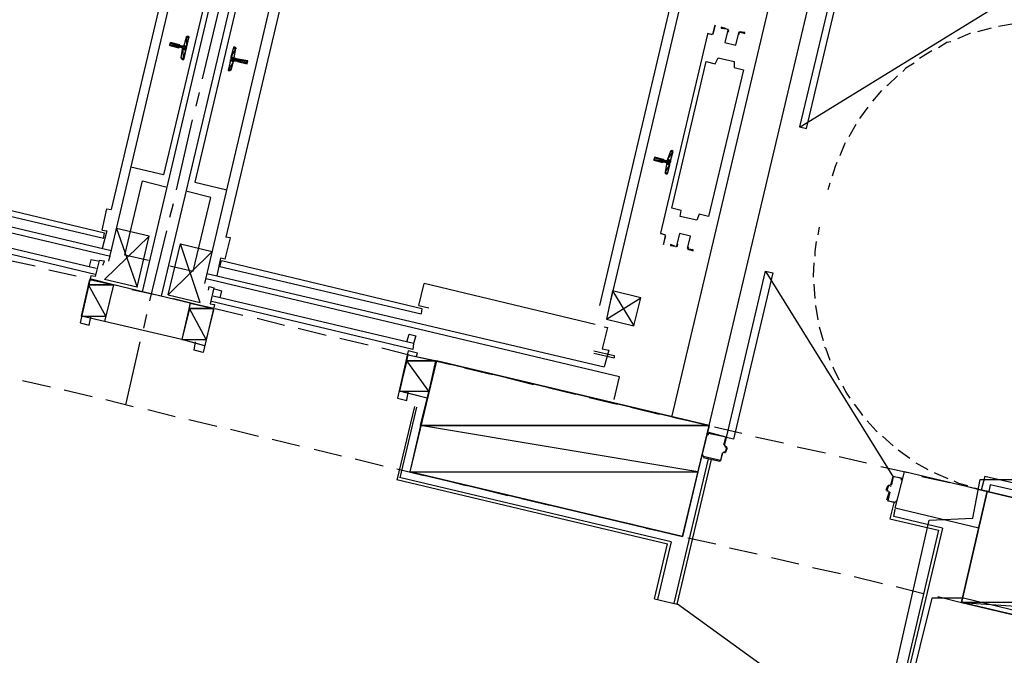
# Model space of a CAD drawing. Header units: feet. Extents: x -79 to 198, y -22 to 181.
# Tile 80 of 256: x 65 to 82, y 47 to 58. Entities that reach past the tile are written whole.
import ezdxf

# ---------------------------------------------------------------- set-up
doc = ezdxf.new("R2010")
doc.units = ezdxf.units.FT
for name, color, linetype in [('A-AREA-COMUN', 252, 'CONTINUOUS'), ('A-AREA-UNIDAD', 30, 'CONTINUOUS'), ('A-LINEA', 7, 'CONTINUOUS'), ('A-LINEA-FINA', 9, 'CONTINUOUS'), ('A-MURO-CONCRETO', 8, 'CONTINUOUS')]:
    doc.layers.add(name, color=color, linetype=linetype)

msp = doc.modelspace()

# ---------------------------------------------------------------- linework, layer by layer
at = {"layer": 'A-AREA-COMUN'}
msp.add_lwpolyline([(64.64, 41.6889), (64.88, 41.6356), (65.04, 41.12), (67.648, 42.6844), (68.832, 42.6489), (74.272, 41.3156), (74.528, 42.4), (74.848, 42.4356), (75.44, 44.96), (75.552, 44.6044), (78.8, 43.84), (79.6, 43.9289), (80.832, 49.3689), (81.6, 49.4044), (81.728, 50.08), (82.88, 50.08)], dxfattribs=at)
at = {"layer": 'A-AREA-UNIDAD'}
msp.add_lwpolyline([(119.008, 38.0089), (105.632, 41.1556), (105.36, 41.3689), (105.52, 41.9556), (104.56, 41.9556), (97.952, 43.5556), (97.952, 44.0356), (97.792, 43.2356), (97.568, 43.0756), (90.272, 44.8), (90, 45.0133), (90.16, 45.8844), (81.44, 48), (80.88, 48), (79.84, 43.8044), (78.8, 43.8044), (75.552, 44.5689), (75.44, 44.9244), (74.528, 41.2089), (73.312, 41.2444), (67.872, 42.56), (67.808, 42.24), (65.792, 41.0844), (64.832, 41.0844)], dxfattribs=at)
at = {"layer": 'A-LINEA'}
for p, q in [((67.0267, 53.3778), (68.9467, 61.4978)), ((67.36, 53.2978), (69.28, 61.4178)), ((66.44, 53.9111), (68.1333, 61.0978)), ((68.7333, 61.0578), (67.4, 55.4311)), ((69.28, 60.9378), (67.9467, 55.2978)), ((68.12, 53.5244), (69.8133, 60.6978)), ((67.8133, 60.4578), (66.48, 54.8178)), ((69.8267, 59.9778), (68.4933, 54.3378)), ((76.32, 51.1778), (78.24, 59.2978)), ((76.9733, 51.0311), (78.8933, 59.1378)), ((75.0533, 53.1378), (76.3067, 58.4444)), ((78.5709, 56.2715), (82.1859, 58.4922)), ((68.08, 57.1111), (68.3733, 58.3378)), ((76.4667, 58.4044), (75.2133, 53.0978)), ((82.2933, 58.0711), (82.0533, 58.0311)), ((76.9467, 57.8978), (76.9467, 57.8978)), ((81.92, 58.0044), (81.68, 57.9378)), ((67.76, 57.6978), (67.8, 57.8444)), ((67.8246, 57.8572), (67.8009, 57.8437)), ((67.6667, 57.6578), (67.6667, 57.6578)), ((67.68, 57.6978), (67.7333, 57.6844)), ((67.72, 57.6578), (67.68, 57.6711)), ((67.68, 57.6578), (67.68, 57.6578)), ((67.6933, 57.6978), (67.6933, 57.6978)), ((67.7067, 57.4844), (67.7333, 57.6311)), ((68.64, 57.4844), (68.6667, 57.6444)), ((68.6797, 57.6345), (68.6646, 57.6572)), ((67.7203, 57.4677), (67.7354, 57.445)), ((68.5867, 57.2711), (68.6267, 57.4178)), ((68.6533, 57.4311), (68.6933, 57.4311)), ((68.6933, 57.4178), (68.6933, 57.4178)), ((68.7067, 57.4178), (68.7067, 57.4178)), ((68.5621, 57.2583), (68.5858, 57.2718)), ((67.9733, 56.6311), (68.0267, 56.8711)), ((80, 56.9111), (79.84, 56.7244)), ((79.76, 56.6178), (79.6133, 56.4178)), ((67.6267, 55.1644), (67.9067, 56.3911)), ((79.5467, 56.3111), (79.4267, 56.0978)), ((76.2933, 55.8444), (76.24, 55.6978)), ((76.3179, 55.8439), (76.2942, 55.8304)), ((59.2, 55.7111), (66.4667, 54.0044)), ((66.48, 54.0978), (59.5067, 55.7511)), ((76.1733, 55.6978), (76.1733, 55.6978)), ((76.2267, 55.6711), (76.1733, 55.6844)), ((76.1733, 55.6578), (76.2133, 55.6444)), ((76.1733, 55.6444), (76.1733, 55.6444)), ((76.1867, 55.6978), (76.1867, 55.6978)), ((67.4, 55.4311), (66.8267, 55.5644)), ((76.2267, 55.6178), (76.2, 55.4711)), ((67.9467, 55.2978), (68.5067, 55.1644)), ((76.2136, 55.4677), (76.2287, 55.445)), ((66.3467, 54.3111), (62.8133, 55.1378)), ((66.36, 54.4044), (62.84, 55.2444)), ((79.0933, 55.2844), (79.0533, 55.1644)), ((66.32, 54.4578), (66.4, 54.8311)), ((66.4, 54.8311), (66.48, 54.8178)), ((67.5067, 54.6844), (67.5733, 54.9244)), ((62.6933, 54.6178), (66.2133, 53.7911)), ((62.6667, 54.5244), (66.2, 53.6844)), ((66.32, 54.4578), (66.4, 54.4444)), ((66.4, 54.4444), (66.32, 54.1378)), ((67.1467, 54.3511), (66.5733, 54.4844)), ((67.16, 53.2178), (67.4533, 54.4444)), ((78.9067, 54.5111), (78.88, 54.3778)), ((66.3467, 54.3111), (66.36, 54.4044)), ((66.9333, 53.4578), (67.1467, 54.3511)), ((68.48, 53.9511), (68.5733, 54.3244)), ((68.5733, 54.3244), (68.4933, 54.3378)), ((76.2, 54.3778), (76.12, 54.3911)), ((67.48, 53.3244), (67.6933, 54.2178)), ((67.6933, 54.2178), (68.2533, 54.0844)), ((64.6533, 53.9378), (65.1467, 53.8311)), ((68.4, 53.9644), (68.3333, 53.6578)), ((68.3867, 53.8178), (68.4133, 53.9244)), ((68.48, 53.9511), (68.4, 53.9644)), ((68.4133, 53.9244), (71.9333, 53.0844)), ((65.3867, 53.7644), (65.8667, 53.6578)), ((68.3867, 53.8178), (71.92, 52.9911)), ((65.96, 52.9511), (66.1067, 53.5911)), ((66.52, 53.4978), (66.1067, 53.6044)), ((66.12, 53.5911), (66.6, 53.4844)), ((75.4, 51.8844), (68.1467, 53.6044)), ((68.16, 53.6978), (75.1333, 52.0578)), ((80.2126, 50.1189), (77.9758, 53.724)), ((66.52, 53.4978), (66.36, 52.8578)), ((67.8667, 53.1778), (66.52, 53.4978)), ((66.84, 53.4178), (67.3333, 53.3111)), ((71.88, 53.1378), (71.9733, 53.5244)), ((74.9733, 52.8044), (71.9733, 53.5244)), ((78.8133, 53.5111), (78.8267, 53.2578)), ((67.5733, 53.2578), (68.0667, 53.1378)), ((71.7867, 52.4711), (68.2667, 53.2978)), ((75.1733, 52.8978), (75.7733, 53.2711)), ((67.8667, 53.1778), (67.72, 52.5378)), ((68.28, 53.0844), (67.8667, 53.1778)), ((71.7733, 52.3644), (68.24, 53.2044)), ((68.3067, 53.0844), (68.7867, 52.9644)), ((71.88, 53.1378), (72.0533, 53.0978)), ((71.9333, 53.0844), (71.92, 52.9911)), ((78.84, 53.1378), (78.88, 52.8844)), ((66.36, 52.8578), (65.96, 52.9511)), ((67.0533, 52.7378), (67.1067, 52.9778)), ((69.04, 52.9111), (69.52, 52.7911)), ((67.72, 52.5378), (66.36, 52.8578)), ((69.76, 52.7378), (70.2533, 52.6178)), ((75.1867, 52.7511), (75.0933, 52.3778)), ((75.1333, 52.7644), (75.1867, 52.7511)), ((78.9067, 52.7644), (78.9733, 52.5244)), ((68.12, 52.4311), (67.72, 52.5378)), ((70.4933, 52.5644), (70.9867, 52.4444)), ((71.6667, 52.4978), (71.7067, 52.6311)), ((66.7333, 51.3911), (66.9867, 52.4978)), ((71.2267, 52.3911), (71.7067, 52.2711)), ((71.5467, 51.6311), (71.6933, 52.2711)), ((71.9467, 52.2178), (72.44, 52.0978)), ((74.9467, 52.3378), (75.3067, 52.2578)), ((74.9467, 52.2978), (75.3067, 52.2178)), ((75.3067, 52.2578), (75.3067, 52.2178)), ((72.68, 52.0444), (73.1733, 51.9244)), ((73.4133, 51.8711), (73.8933, 51.7511)), ((75.3067, 51.4844), (75.4, 51.8844)), ((64.92, 51.8178), (65.4133, 51.7111)), ((74.1467, 51.6978), (74.6267, 51.5778)), ((65.6533, 51.6578), (66.1467, 51.5378)), ((74.8667, 51.5244), (75.36, 51.4044)), ((66.3867, 51.4844), (66.8667, 51.3644)), ((71.8, 51.3644), (71.4933, 50.0711)), ((71.84, 51.3511), (71.5467, 50.1111)), ((75.6, 51.3511), (76.0933, 51.2311)), ((67.12, 51.3111), (67.6, 51.1911)), ((76.3333, 51.1778), (76.8133, 51.0711)), ((67.84, 51.1378), (68.3333, 51.0178)), ((77.0667, 51.0044), (77.5467, 50.8978)), ((68.5733, 50.9644), (69.0667, 50.8444)), ((76.96, 50.8978), (76.96, 50.8978)), ((77.24, 50.6844), (77.28, 50.8178)), ((77.7867, 50.8311), (78.28, 50.7244)), ((80.0133, 50.8444), (80.2, 50.6711)), ((69.3067, 50.7911), (69.7867, 50.6711)), ((77.2405, 50.6824), (77.2554, 50.6583)), ((77.2533, 50.6844), (77.2533, 50.6844)), ((77.2667, 50.5644), (77.2933, 50.6444)), ((78.52, 50.6578), (79.0133, 50.5511)), ((70.04, 50.6178), (70.52, 50.4978)), ((76.8667, 50.4844), (76.8667, 50.4844)), ((76.8667, 50.4711), (77.16, 50.4044)), ((77.1733, 50.4044), (77.2133, 50.5511)), ((77.2379, 50.5639), (77.2139, 50.549)), ((77.2267, 50.5644), (77.2533, 50.5511)), ((77.2267, 50.5511), (77.2267, 50.5511)), ((77.2533, 50.5644), (77.2533, 50.5644)), ((79.2533, 50.4844), (79.7333, 50.3778)), ((80.2933, 50.6044), (80.4933, 50.4578)), ((70.76, 50.4444), (71.2533, 50.3244)), ((76.36, 47.9111), (76.96, 50.4444)), ((76.4133, 47.8978), (77.0133, 50.4311)), ((77.1733, 50.4178), (77.1733, 50.4178)), ((79.9867, 50.3111), (80.4667, 50.2044)), ((80.6, 50.3778), (80.8133, 50.2578)), ((71.4933, 50.2711), (71.9733, 50.1511)), ((80.2133, 50.1378), (80.3467, 50.1111)), ((80.24, 49.5778), (80.4, 50.2178)), ((81.8533, 49.8711), (80.4, 50.2178)), ((80.7067, 50.1378), (81.2, 50.0311)), ((81.8133, 50.1378), (81.7467, 49.8978)), ((84.2267, 49.5778), (81.8133, 50.1378)), ((71.4933, 50.0844), (76.24, 48.9511)), ((76.3067, 48.9911), (71.56, 50.1111)), ((72.2267, 50.0978), (72.7067, 49.9778)), ((80.08, 49.8978), (80.1067, 49.9778)), ((80.12, 49.9911), (80.1467, 49.9778)), ((80.12, 49.9778), (80.12, 49.9778)), ((80.1467, 49.9911), (80.1467, 49.9911)), ((80.1487, 49.965), (80.1728, 49.9798)), ((80.3467, 50.0978), (80.3467, 50.0978)), ((81.44, 49.9778), (81.8533, 49.8711)), ((81.9067, 49.9911), (81.88, 49.8711)), ((84.1067, 49.4711), (81.9067, 49.9911)), ((72.9467, 49.9244), (73.44, 49.8044)), ((80.0933, 49.7244), (80.1333, 49.8578)), ((80.12, 49.8578), (80.12, 49.8578)), ((80.1461, 49.8465), (80.1313, 49.8706)), ((81.6267, 49.9378), (81.76, 49.8978)), ((81.88, 49.8711), (81.7467, 49.8978)), ((73.68, 49.7511), (74.1733, 49.6311)), ((80.2133, 49.6711), (80.1467, 49.3911)), ((80.2533, 49.6844), (80.2533, 49.6844)), ((74.4133, 49.5778), (74.8933, 49.4711)), ((81.7067, 49.2311), (80.24, 49.5778)), ((75.1467, 49.4044), (75.6267, 49.2978)), ((80.1467, 49.3911), (81, 49.1911)), ((75.8667, 49.2311), (76.36, 49.1244)), ((81, 49.1911), (79.72, 43.7778)), ((81.0667, 49.2311), (79.76, 43.7244)), ((76.0133, 47.9911), (76.24, 48.9511)), ((76.3067, 48.9911), (76.0667, 47.9778)), ((76.6, 49.0578), (77.0933, 48.9511)), ((77.3333, 48.8844), (77.8133, 48.7778)), ((78.0667, 48.7111), (78.5467, 48.6044)), ((78.7867, 48.5378), (79.28, 48.4311)), ((79.52, 48.3778), (80.0133, 48.2578)), ((80.2533, 48.2044), (80.7333, 48.0844)), ((76.0133, 47.9911), (76.4133, 47.8978)), ((78.2763, 46.552), (76.4197, 47.8968)), ((80.9867, 48.0311), (81.4, 47.9244))]:
    msp.add_line(p, q, dxfattribs=at)
for points in [[(81.4, 47.9244), (90.2133, 45.8444), (89.9867, 44.8711), (97.7733, 43.0311), (98.4533, 45.9511), (96.5067, 46.4044), (98.8933, 56.4578), (85.8933, 59.5378), (85.4267, 57.5911), (95.5067, 55.2044), (93.5867, 47.0978), (81.8533, 49.8711), (81.4, 47.9244)], [(79.2533, 59.1911), (78.56, 56.2711), (78.68, 56.2444), (79.3733, 59.1644), (79.2533, 59.1911)], [(76.9467, 57.8978), (76.12, 54.4044), (76.2, 54.3778)], [(76.9467, 57.8978), (76.9467, 57.8978), (76.12, 54.4044), (76.12, 54.4044)], [(77.0267, 57.8844), (76.9467, 57.9111), (77.04, 57.8978), (77.08, 58.0578), (77.04, 57.8978), (77.04, 57.8978)], [(77.28, 57.9911), (77.1867, 58.0178), (77.1867, 58.0044), (77.28, 57.9911)], [(77.2931, 57.9435), (77.2476, 57.7509), (77.4402, 57.7053), (77.4858, 57.8979)], [(77.2931, 57.9435), (77.2476, 57.7509), (77.4402, 57.7053), (77.4858, 57.8979)], [(77.2973, 57.9408), (77.3064, 57.9609), (77.2915, 57.9772)], [(77.3043, 57.9295), (77.3196, 57.963), (77.2947, 57.9901)], [(77.5207, 57.937), (77.4863, 57.9239), (77.4849, 57.8871)], [(77.5177, 57.924), (77.4971, 57.9161), (77.4962, 57.8941)], [(77.5067, 57.9378), (77.6, 57.9111), (77.6, 57.9244), (77.5067, 57.9378)], [(81.56, 57.9111), (81.5467, 57.9111), (81.3333, 57.8178)], [(67.6667, 57.6578), (67.5067, 57.6978), (67.52, 57.7511), (67.68, 57.7111)], [(67.8267, 57.8578), (67.84, 57.8578), (67.7467, 57.4444), (67.7333, 57.4578)], [(81.2133, 57.7644), (81.1467, 57.7511), (81, 57.6578)], [(67.7461, 57.6198), (67.7437, 57.635), (67.7313, 57.6439)], [(67.7354, 57.685), (67.7505, 57.6874), (67.7595, 57.6998)], [(68.6533, 57.6711), (68.6267, 57.6711), (68.5333, 57.2578), (68.56, 57.2578)], [(80.88, 57.6044), (80.7733, 57.5378), (80.6667, 57.4711)], [(68.6646, 57.4306), (68.6495, 57.4281), (68.6405, 57.4157)], [(68.7067, 57.4178), (68.8667, 57.3778), (68.88, 57.4311), (68.7067, 57.4578), (68.7067, 57.4578), (68.6533, 57.4711)], [(68.6539, 57.4824), (68.6563, 57.4673), (68.6687, 57.4583)], [(77.5733, 57.2711), (76.96, 54.6978), (76.8, 54.7378), (76.76, 54.6311), (76.4667, 54.6978), (76.48, 54.8044), (76.32, 54.8444), (76.92, 57.4178), (77.08, 57.3778), (77.1333, 57.4844), (77.4133, 57.4178), (77.4133, 57.3111), (77.5733, 57.2711)], [(80.5733, 57.3911), (80.4267, 57.2978), (80.3733, 57.2444)], [(80.28, 57.1644), (80.1067, 57.0044), (80.0933, 56.9911)], [(79.36, 55.9911), (79.3467, 55.9644), (79.2667, 55.7644)], [(76.2267, 55.4444), (76.24, 55.4444), (76.3333, 55.8444), (76.32, 55.8578)], [(76.1733, 55.6978), (76.0133, 55.7378), (76, 55.6844), (76.16, 55.6444)], [(76.2395, 55.6198), (76.237, 55.635), (76.2246, 55.6439)], [(76.2287, 55.6716), (76.2438, 55.6741), (76.2528, 55.6865)], [(79.2133, 55.6444), (79.1867, 55.5778), (79.1333, 55.4044)], [(67.1333, 53.9244), (66.72, 54.0178), (67.0267, 55.3244), (67.44, 55.2178)], [(67.5067, 53.8311), (67.92, 53.7378), (68.2267, 55.0311), (67.8133, 55.1378)], [(66.5733, 54.4844), (66.9333, 53.4578), (66.36, 53.5911), (67.1467, 54.3511)], [(76.2, 54.3644), (76.2, 54.3644), (76.1733, 54.2178), (76.1733, 54.2044), (76.2133, 54.3644)], [(76.6003, 54.1587), (76.6458, 54.3513), (76.4531, 54.3969), (76.4075, 54.2043)], [(76.6003, 54.1587), (76.6458, 54.3513), (76.4531, 54.3969), (76.4075, 54.2043)], [(68.2533, 54.0844), (67.48, 53.3244), (68.04, 53.1911), (67.6933, 54.2178)], [(76.3733, 54.1778), (76.2933, 54.2044), (76.2933, 54.1911), (76.3733, 54.1778)], [(76.386, 54.1653), (76.4204, 54.1783), (76.4218, 54.2151)], [(76.3889, 54.1783), (76.4096, 54.1861), (76.4104, 54.2082)], [(76.6023, 54.1727), (76.5871, 54.1392), (76.612, 54.1121)], [(76.6, 54.1244), (76.6933, 54.0978), (76.6933, 54.1111), (76.6133, 54.1244)], [(76.6094, 54.1614), (76.6003, 54.1413), (76.6152, 54.125)], [(78.8533, 54.2578), (78.8267, 54.0844), (78.8267, 54.0044)], [(66.3333, 53.8444), (66.36, 53.9111), (66.2667, 53.9244), (66.2, 53.6444), (66.12, 53.6578), (65.9333, 52.8311), (66.0933, 52.7911), (66.12, 52.9378)], [(66.2533, 53.9111), (66.12, 53.9378), (66.0933, 53.8178)], [(78.8133, 53.8844), (78.8, 53.6578), (78.8, 53.6311)], [(77.28, 50.8178), (77.96, 53.7378), (78.0933, 53.7111), (77.4, 50.7911), (77.28, 50.8178)], [(68.1867, 53.4044), (68.2, 53.4711), (68.28, 53.4444), (68.2133, 53.1644), (68.2933, 53.1511), (68.0933, 52.3111), (67.9333, 52.3511), (67.96, 52.4978)], [(68.2933, 53.4311), (68.4133, 53.3911), (68.3867, 53.2711)], [(75.28, 53.3911), (75.6533, 52.7778), (75.7733, 53.2711), (75.28, 53.3911), (75.1733, 52.8978), (75.6533, 52.7778)], [(71.7067, 52.6311), (71.8267, 52.6044), (71.7867, 52.4711), (71.7733, 52.3644)], [(75.0933, 52.3778), (75.2133, 52.3511), (75.1333, 52.0578)], [(79, 52.4044), (79.0133, 52.3911), (79.0933, 52.1778)], [(71.84, 52.2444), (71.8533, 52.2978), (71.6933, 52.3378), (71.5067, 51.5111), (71.6667, 51.4711), (71.6933, 51.6178)], [(71.6933, 52.2711), (72.1867, 52.1644), (72.0267, 51.5111), (71.5467, 51.6311)], [(76.9733, 51.0311), (72.1867, 52.1644), (71.72, 50.2178), (76.5067, 49.0844), (76.9733, 51.0311)], [(79.1467, 52.0578), (79.1733, 51.9911), (79.2533, 51.8311)], [(79.32, 51.7244), (79.3733, 51.6178), (79.44, 51.5111)], [(79.52, 51.4044), (79.6267, 51.2578), (79.6667, 51.2044)], [(79.7467, 51.1111), (79.9067, 50.9378), (79.92, 50.9244)], [(76.9467, 50.8978), (76.9467, 50.8711), (76.96, 50.8711), (76.96, 50.8978), (77.2667, 50.8311), (77.2267, 50.6844)], [(76.96, 50.9111), (77.2667, 50.8311), (77.2667, 50.8311)], [(77.2533, 50.6578), (77.28, 50.6578), (77.2533, 50.5644), (77.2267, 50.5644)], [(77.2533, 50.6711), (77.28, 50.6578), (77.28, 50.6578)], [(77.2, 50.5511), (77.1733, 50.4178), (76.8667, 50.4844), (76.8667, 50.5111), (76.8533, 50.5111), (76.8533, 50.4844)], [(80.16, 49.9911), (80.2, 50.1378), (80.2, 50.1378)], [(80.36, 50.0978), (80.3467, 50.0711), (80.3467, 50.0978), (80.2, 50.1378), (80.1733, 49.9911)], [(80.92, 50.2044), (80.9467, 50.1911), (81.16, 50.0978)], [(80.1467, 49.9778), (80.12, 49.9778), (80.0933, 49.8844), (80.12, 49.8844)], [(81.2667, 50.0578), (81.3467, 50.0178), (81.5067, 49.9778)], [(80.12, 49.8711), (80.0933, 49.8844), (80.0933, 49.8844)], [(80.1467, 49.8578), (80.1067, 49.7111), (80.2533, 49.6844), (80.2533, 49.7111), (80.2667, 49.7111), (80.2533, 49.6844)], [(80.24, 49.6711), (80.1067, 49.7111), (80.1067, 49.7111)], [(81.0667, 49.2311), (80.2133, 49.4311), (80.24, 49.5644)]]:
    msp.add_lwpolyline(points, dxfattribs=at)
at = {"layer": 'A-LINEA-FINA'}
for p, q in [((67.68, 57.7111), (67.52, 57.7511)), ((67.68, 57.6978), (67.52, 57.7378)), ((67.68, 57.6978), (67.52, 57.7378)), ((67.84, 57.8444), (67.8, 57.8578)), ((67.84, 57.8444), (67.8, 57.8578)), ((67.84, 57.8444), (67.8133, 57.8578)), ((67.84, 57.8578), (67.8267, 57.8578)), ((67.68, 57.6711), (67.5067, 57.7111)), ((67.6667, 57.6578), (67.5067, 57.6978)), ((67.7867, 57.6311), (67.7333, 57.6578)), ((67.7867, 57.6311), (67.7333, 57.6444)), ((67.7867, 57.6178), (67.7333, 57.6311)), ((67.8, 57.6844), (67.7467, 57.6978)), ((67.8, 57.6711), (67.7467, 57.6844)), ((68.6267, 57.6711), (68.6533, 57.6711)), ((68.6267, 57.6578), (68.6667, 57.6578)), ((67.7467, 57.4578), (67.7067, 57.4711)), ((67.7467, 57.4578), (67.72, 57.4578)), ((67.7467, 57.4578), (67.72, 57.4578)), ((68.5733, 57.4444), (68.64, 57.4311)), ((68.5733, 57.4311), (68.6267, 57.4178)), ((68.5867, 57.4978), (68.64, 57.4844)), ((68.5867, 57.4978), (68.64, 57.4844)), ((68.5867, 57.4844), (68.64, 57.4711)), ((68.6933, 57.4178), (68.8667, 57.3778)), ((68.7067, 57.4578), (68.88, 57.4311)), ((68.7067, 57.4578), (68.88, 57.4178)), ((68.7067, 57.4578), (68.88, 57.4178)), ((68.7067, 57.4578), (68.8667, 57.4178)), ((68.7067, 57.4178), (68.8667, 57.3778)), ((68.5333, 57.2711), (68.5733, 57.2578)), ((68.5467, 57.2844), (68.5867, 57.2711)), ((76.3333, 55.8311), (76.2933, 55.8444)), ((76.3333, 55.8444), (76.2933, 55.8444)), ((76.3333, 55.8444), (76.3067, 55.8578)), ((76.16, 55.6578), (76, 55.6844)), ((76.1733, 55.6978), (76.0133, 55.7378)), ((76.1733, 55.6844), (76.0133, 55.7244)), ((76.1733, 55.6978), (76.0133, 55.7244)), ((76.28, 55.6311), (76.2267, 55.6444)), ((76.2933, 55.6711), (76.24, 55.6844)), ((76.24, 55.4578), (76.2, 55.4711)), ((76.28, 55.6178), (76.2267, 55.6311)), ((76.24, 55.4578), (76.2, 55.4578)), ((76.24, 55.4444), (76.2133, 55.4578)), ((76.24, 55.4444), (76.2133, 55.4578)), ((76.24, 55.4444), (76.2133, 55.4444)), ((76.24, 55.4444), (76.2133, 55.4444)), ((76.24, 55.4444), (76.2267, 55.4444))]:
    msp.add_line(p, q, dxfattribs=at)
for points in [[(67.52, 57.7378), (67.7867, 57.6444), (67.5067, 57.7111), (67.52, 57.7378), (67.52, 57.7378)], [(67.52, 57.7511), (67.68, 57.7111), (67.52, 57.7378), (67.52, 57.7511), (67.52, 57.7511)], [(67.52, 57.7378), (67.68, 57.6978), (67.68, 57.6978), (67.52, 57.7378)], [(67.68, 57.6978), (67.68, 57.6978), (67.52, 57.7378), (67.68, 57.6978)], [(67.68, 57.6978), (67.52, 57.7378), (67.68, 57.7111), (67.68, 57.6978), (67.68, 57.6978)], [(67.52, 57.7378), (67.68, 57.6978), (67.68, 57.6978), (67.52, 57.7378)], [(67.68, 57.6978), (67.68, 57.6978), (67.52, 57.7378), (67.68, 57.6978), (67.68, 57.6978)], [(67.52, 57.7378), (67.68, 57.6978), (67.68, 57.6978), (67.52, 57.7378)], [(67.68, 57.6978), (67.68, 57.6978), (67.52, 57.7378), (67.68, 57.6978)], [(67.52, 57.7378), (67.68, 57.6978), (67.68, 57.6978), (67.52, 57.7378), (67.52, 57.7378)], [(67.52, 57.7378), (67.68, 57.6978), (67.68, 57.6978), (67.52, 57.7378)], [(67.68, 57.6978), (67.68, 57.6978), (67.52, 57.7378), (67.68, 57.6978), (67.68, 57.6978)], [(67.52, 57.7378), (67.68, 57.6978), (67.68, 57.6978), (67.52, 57.7378)], [(67.68, 57.6978), (67.68, 57.6978), (67.52, 57.7378), (67.68, 57.6978), (67.68, 57.6978)], [(67.52, 57.7378), (67.68, 57.6978), (67.68, 57.6978), (67.52, 57.7378)], [(67.68, 57.6978), (67.68, 57.6978), (67.52, 57.7378), (67.68, 57.6978), (67.68, 57.6978)], [(67.8, 57.6711), (67.52, 57.7378), (67.7867, 57.6444), (67.8, 57.6711)], [(67.8, 57.8444), (67.8, 57.6844), (67.76, 57.6978), (67.8, 57.8444)], [(67.8133, 57.8578), (67.84, 57.8444), (67.8, 57.8578), (67.8133, 57.8578)], [(67.8, 57.8578), (67.84, 57.8444), (67.84, 57.8444), (67.8, 57.8578), (67.8, 57.8578)], [(67.8, 57.8578), (67.84, 57.8444), (67.8, 57.8444), (67.8, 57.8578), (67.8, 57.8578)], [(67.84, 57.8311), (67.84, 57.8311), (67.8, 57.8444), (67.84, 57.8311)], [(67.84, 57.8311), (67.8, 57.8444), (67.84, 57.8444), (67.84, 57.8311), (67.84, 57.8311)], [(67.84, 57.8311), (67.8, 57.8444), (67.8, 57.6844), (67.84, 57.8311)], [(67.84, 57.8578), (67.8267, 57.8578), (67.8133, 57.8578), (67.84, 57.8578), (67.84, 57.8578)], [(67.8133, 57.8578), (67.84, 57.8578), (67.84, 57.8578), (67.8133, 57.8578)], [(67.84, 57.8578), (67.84, 57.8578), (67.8133, 57.8578), (67.84, 57.8578), (67.84, 57.8578)], [(67.84, 57.8444), (67.84, 57.8444), (67.8133, 57.8578), (67.84, 57.8444)], [(67.84, 57.8444), (67.8133, 57.8578), (67.84, 57.8578), (67.84, 57.8444), (67.84, 57.8444)], [(67.8267, 57.8578), (67.84, 57.8578), (67.84, 57.8578), (67.8267, 57.8578)], [(67.84, 57.8578), (67.84, 57.8578), (67.8267, 57.8578), (67.84, 57.8578)], [(67.5067, 57.7111), (67.68, 57.6711), (67.68, 57.6711), (67.5067, 57.7111)], [(67.68, 57.6711), (67.68, 57.6711), (67.5067, 57.7111), (67.68, 57.6711), (67.68, 57.6711)], [(67.5067, 57.7111), (67.68, 57.6711), (67.68, 57.6711), (67.5067, 57.7111)], [(67.68, 57.6711), (67.68, 57.6711), (67.5067, 57.7111), (67.68, 57.6711), (67.68, 57.6711)], [(67.5067, 57.7111), (67.68, 57.6711), (67.5067, 57.6978), (67.5067, 57.7111), (67.5067, 57.7111)], [(67.6667, 57.6578), (67.6667, 57.6578), (67.5067, 57.6978), (67.6667, 57.6578)], [(67.6667, 57.6578), (67.5067, 57.6978), (67.68, 57.6711), (67.6667, 57.6578), (67.6667, 57.6578)], [(67.5067, 57.6978), (67.6667, 57.6578), (67.6667, 57.6578), (67.5067, 57.6978)], [(67.6667, 57.6578), (67.6667, 57.6578), (67.5067, 57.6978), (67.6667, 57.6578), (67.6667, 57.6578)], [(67.5067, 57.6978), (67.6667, 57.6578), (67.6667, 57.6578), (67.5067, 57.6978)], [(67.6667, 57.6578), (67.6667, 57.6578), (67.5067, 57.6978), (67.6667, 57.6578)], [(67.5067, 57.6978), (67.6667, 57.6578), (67.6667, 57.6578), (67.5067, 57.6978), (67.5067, 57.6978)], [(67.5067, 57.6978), (67.6667, 57.6578), (67.6667, 57.6578), (67.5067, 57.6978)], [(67.6667, 57.6578), (67.6667, 57.6578), (67.5067, 57.6978), (67.6667, 57.6578), (67.6667, 57.6578)], [(67.5067, 57.6978), (67.6667, 57.6578), (67.6667, 57.6578), (67.5067, 57.6978)], [(67.6667, 57.6578), (67.6667, 57.6578), (67.5067, 57.6978), (67.6667, 57.6578), (67.6667, 57.6578)], [(67.7333, 57.6311), (67.7467, 57.4711), (67.7067, 57.4844), (67.7333, 57.6311)], [(67.72, 57.6578), (67.7867, 57.6444), (67.7867, 57.6444), (67.72, 57.6578)], [(67.7867, 57.6444), (67.7867, 57.6444), (67.72, 57.6578), (67.7867, 57.6444), (67.7867, 57.6444)], [(67.7867, 57.6444), (67.72, 57.6578), (67.7867, 57.6311), (67.7867, 57.6444)], [(67.72, 57.6578), (67.7867, 57.6311), (67.7333, 57.6578), (67.72, 57.6578), (67.72, 57.6578)], [(67.7467, 57.6844), (67.8, 57.6711), (67.7333, 57.6844), (67.7467, 57.6844), (67.7467, 57.6844)], [(67.7333, 57.6844), (67.8, 57.6711), (67.8, 57.6711), (67.7333, 57.6844)], [(67.8, 57.6711), (67.8, 57.6711), (67.7333, 57.6844), (67.8, 57.6711), (67.8, 57.6711)], [(67.7333, 57.6844), (67.8, 57.6711), (67.8, 57.6711), (67.7333, 57.6844)], [(67.8, 57.6711), (67.8, 57.6711), (67.7333, 57.6844), (67.8, 57.6711), (67.8, 57.6711)], [(67.7333, 57.6844), (67.8, 57.6711), (67.8, 57.6711), (67.7333, 57.6844)], [(67.8, 57.6711), (67.8, 57.6711), (67.7333, 57.6844), (67.8, 57.6711), (67.8, 57.6711)], [(67.7333, 57.6578), (67.7867, 57.6311), (67.7333, 57.6444), (67.7333, 57.6578), (67.7333, 57.6578)], [(67.7333, 57.6444), (67.7867, 57.6311), (67.7867, 57.6311), (67.7333, 57.6444)], [(67.7867, 57.6311), (67.7867, 57.6311), (67.7333, 57.6444), (67.7867, 57.6311), (67.7867, 57.6311)], [(67.7333, 57.6444), (67.7867, 57.6311), (67.7867, 57.6311), (67.7333, 57.6444)], [(67.7867, 57.6311), (67.7867, 57.6311), (67.7333, 57.6444), (67.7867, 57.6311), (67.7867, 57.6311)], [(67.7333, 57.6444), (67.7867, 57.6311), (67.7867, 57.6311), (67.7333, 57.6444)], [(67.7867, 57.6311), (67.7867, 57.6311), (67.7333, 57.6444), (67.7867, 57.6311), (67.7867, 57.6311)], [(67.7333, 57.6444), (67.7867, 57.6311), (67.7333, 57.6311), (67.7333, 57.6444), (67.7333, 57.6444)], [(67.7333, 57.6311), (67.7867, 57.6178), (67.7867, 57.6178), (67.7333, 57.6311)], [(67.7867, 57.6178), (67.7867, 57.6178), (67.7333, 57.6311), (67.7867, 57.6178)], [(67.7867, 57.6178), (67.7333, 57.6311), (67.7867, 57.6311), (67.7867, 57.6178), (67.7867, 57.6178)], [(67.7867, 57.6178), (67.7333, 57.6311), (67.7467, 57.4711), (67.7867, 57.6178)], [(67.8, 57.6844), (67.76, 57.6978), (67.7467, 57.6978), (67.8, 57.6844), (67.8, 57.6844)], [(67.8, 57.6844), (67.8, 57.6844), (67.7467, 57.6978), (67.8, 57.6844)], [(67.7467, 57.6978), (67.8, 57.6844), (67.8, 57.6844), (67.7467, 57.6978)], [(67.8, 57.6844), (67.8, 57.6844), (67.7467, 57.6978), (67.8, 57.6844), (67.8, 57.6844)], [(67.8, 57.6844), (67.7467, 57.6978), (67.8, 57.6711), (67.8, 57.6844)], [(67.7467, 57.6978), (67.8, 57.6711), (67.7467, 57.6844), (67.7467, 57.6978), (67.7467, 57.6978)], [(67.7467, 57.6844), (67.8, 57.6711), (67.8, 57.6711), (67.7467, 57.6844)], [(67.8, 57.6711), (67.8, 57.6711), (67.7467, 57.6844), (67.8, 57.6711), (67.8, 57.6711)], [(67.76, 57.6978), (67.8, 57.6844), (67.8, 57.6844), (67.76, 57.6978)], [(68.6267, 57.6444), (68.6667, 57.6444), (68.5867, 57.4978), (68.6267, 57.6444)], [(68.6667, 57.6444), (68.5867, 57.4978), (68.64, 57.4844), (68.6667, 57.6444)], [(68.6533, 57.6711), (68.6267, 57.6711), (68.6533, 57.6578), (68.6533, 57.6711)], [(68.6267, 57.6711), (68.6533, 57.6578), (68.6667, 57.6578), (68.6267, 57.6711), (68.6267, 57.6711)], [(68.6533, 57.6578), (68.6267, 57.6711), (68.6267, 57.6711), (68.6533, 57.6578)], [(68.6267, 57.6711), (68.6267, 57.6711), (68.6667, 57.6578), (68.6267, 57.6711)], [(68.6267, 57.6711), (68.6667, 57.6578), (68.6267, 57.6711), (68.6267, 57.6711), (68.6267, 57.6711)], [(68.6267, 57.6578), (68.6667, 57.6578), (68.6267, 57.6711), (68.6267, 57.6578), (68.6267, 57.6578)], [(68.6667, 57.6444), (68.6267, 57.6578), (68.6667, 57.6578), (68.6667, 57.6444)], [(68.6667, 57.6578), (68.6267, 57.6578), (68.6267, 57.6578), (68.6667, 57.6578)], [(68.6267, 57.6578), (68.6267, 57.6578), (68.6667, 57.6578), (68.6267, 57.6578)], [(68.6667, 57.6578), (68.6267, 57.6578), (68.6267, 57.6578), (68.6667, 57.6578)], [(68.6267, 57.6578), (68.6267, 57.6578), (68.6667, 57.6444), (68.6267, 57.6578)], [(68.6267, 57.6578), (68.6667, 57.6444), (68.6267, 57.6578), (68.6267, 57.6578), (68.6267, 57.6578)], [(68.6267, 57.6444), (68.6667, 57.6444), (68.6267, 57.6578), (68.6267, 57.6444), (68.6267, 57.6444)], [(68.6267, 57.6444), (68.6267, 57.6444), (68.6667, 57.6444), (68.6267, 57.6444)], [(67.7467, 57.4711), (67.7067, 57.4844), (67.7067, 57.4711), (67.7467, 57.4711), (67.7467, 57.4711)], [(67.7067, 57.4844), (67.7467, 57.4711), (67.7467, 57.4711), (67.7067, 57.4844), (67.7067, 57.4844)], [(67.7467, 57.4578), (67.7467, 57.4578), (67.7067, 57.4711), (67.7467, 57.4578)], [(67.7467, 57.4578), (67.7067, 57.4711), (67.7467, 57.4711), (67.7467, 57.4578), (67.7467, 57.4578)], [(67.7067, 57.4711), (67.7467, 57.4578), (67.72, 57.4711), (67.7067, 57.4711)], [(67.7467, 57.4578), (67.72, 57.4711), (67.72, 57.4578), (67.7467, 57.4578), (67.7467, 57.4578)], [(67.72, 57.4711), (67.7467, 57.4578), (67.7467, 57.4578), (67.72, 57.4711)], [(67.7467, 57.4578), (67.7467, 57.4578), (67.72, 57.4578), (67.7467, 57.4578)], [(67.72, 57.4578), (67.7467, 57.4578), (67.7467, 57.4578), (67.72, 57.4578)], [(67.7467, 57.4578), (67.7467, 57.4578), (67.72, 57.4578), (67.7467, 57.4578)], [(67.72, 57.4578), (67.7467, 57.4578), (67.7467, 57.4578), (67.72, 57.4578), (67.72, 57.4578)], [(67.7467, 57.4578), (67.72, 57.4578), (67.7467, 57.4444), (67.7467, 57.4578)], [(67.72, 57.4578), (67.7467, 57.4444), (67.7333, 57.4578), (67.72, 57.4578), (67.72, 57.4578)], [(68.5733, 57.4311), (68.6267, 57.4178), (68.5467, 57.2844), (68.5733, 57.4311)], [(68.6267, 57.4178), (68.5467, 57.2844), (68.5867, 57.2711), (68.6267, 57.4178)], [(68.5733, 57.4444), (68.5733, 57.4444), (68.64, 57.4311), (68.5733, 57.4444)], [(68.5733, 57.4444), (68.64, 57.4311), (68.5867, 57.4444), (68.5733, 57.4444), (68.5733, 57.4444)], [(68.64, 57.4311), (68.5733, 57.4444), (68.6267, 57.4311), (68.64, 57.4311), (68.64, 57.4311)], [(68.6267, 57.4311), (68.5733, 57.4444), (68.5733, 57.4444), (68.6267, 57.4311)], [(68.5733, 57.4444), (68.5733, 57.4444), (68.6267, 57.4311), (68.5733, 57.4444), (68.5733, 57.4444)], [(68.5733, 57.4444), (68.6267, 57.4311), (68.5733, 57.4311), (68.5733, 57.4444)], [(68.6267, 57.4311), (68.5733, 57.4311), (68.6267, 57.4178), (68.6267, 57.4311)], [(68.6267, 57.4178), (68.5733, 57.4311), (68.5733, 57.4311), (68.6267, 57.4178), (68.6267, 57.4178)], [(68.64, 57.4844), (68.5867, 57.4978), (68.5867, 57.4978), (68.64, 57.4844)], [(68.5867, 57.4978), (68.5867, 57.4978), (68.64, 57.4844), (68.5867, 57.4978)], [(68.64, 57.4844), (68.5867, 57.4978), (68.5867, 57.4978), (68.64, 57.4844)], [(68.5867, 57.4978), (68.5867, 57.4978), (68.64, 57.4844), (68.5867, 57.4978), (68.5867, 57.4978)], [(68.5867, 57.4978), (68.64, 57.4844), (68.5867, 57.4844), (68.5867, 57.4978)], [(68.64, 57.4844), (68.5867, 57.4844), (68.64, 57.4711), (68.64, 57.4844), (68.64, 57.4844)], [(68.64, 57.4711), (68.5867, 57.4844), (68.6533, 57.4711), (68.64, 57.4711), (68.64, 57.4711)], [(68.6533, 57.4711), (68.5867, 57.4844), (68.5867, 57.4844), (68.6533, 57.4711)], [(68.5867, 57.4844), (68.5867, 57.4844), (68.6533, 57.4711), (68.5867, 57.4844), (68.5867, 57.4844)], [(68.6533, 57.4711), (68.5867, 57.4844), (68.5867, 57.4844), (68.6533, 57.4711)], [(68.5867, 57.4844), (68.5867, 57.4844), (68.6533, 57.4711), (68.5867, 57.4844), (68.5867, 57.4844)], [(68.6533, 57.4711), (68.5867, 57.4844), (68.5867, 57.4844), (68.6533, 57.4711)], [(68.5867, 57.4844), (68.5867, 57.4844), (68.6533, 57.4711), (68.5867, 57.4844), (68.5867, 57.4844)], [(68.6533, 57.4711), (68.5867, 57.4844), (68.5867, 57.4844), (68.6533, 57.4711)], [(68.5867, 57.4844), (68.5867, 57.4844), (68.6533, 57.4711), (68.5867, 57.4844), (68.5867, 57.4844)], [(68.5867, 57.4844), (68.8667, 57.4178), (68.5867, 57.4578), (68.5867, 57.4844)], [(68.8667, 57.4178), (68.5867, 57.4578), (68.8667, 57.3911), (68.8667, 57.4178), (68.8667, 57.4178)], [(68.6533, 57.4311), (68.5867, 57.4578), (68.5867, 57.4578), (68.6533, 57.4311)], [(68.5867, 57.4578), (68.5867, 57.4578), (68.6533, 57.4311), (68.5867, 57.4578), (68.5867, 57.4578)], [(68.5867, 57.4578), (68.6533, 57.4311), (68.5867, 57.4444), (68.5867, 57.4578)], [(68.6533, 57.4311), (68.5867, 57.4444), (68.64, 57.4311), (68.6533, 57.4311), (68.6533, 57.4311)], [(68.64, 57.4311), (68.5867, 57.4444), (68.5867, 57.4444), (68.64, 57.4311)], [(68.5867, 57.4444), (68.5867, 57.4444), (68.64, 57.4311), (68.5867, 57.4444), (68.5867, 57.4444)], [(68.64, 57.4311), (68.5867, 57.4444), (68.5867, 57.4444), (68.64, 57.4311)], [(68.5867, 57.4444), (68.5867, 57.4444), (68.64, 57.4311), (68.5867, 57.4444), (68.5867, 57.4444)], [(68.8667, 57.3911), (68.6933, 57.4311), (68.6933, 57.4311), (68.8667, 57.3911)], [(68.6933, 57.4311), (68.6933, 57.4311), (68.8667, 57.3911), (68.6933, 57.4311), (68.6933, 57.4311)], [(68.6933, 57.4311), (68.8667, 57.3911), (68.6933, 57.4178), (68.6933, 57.4311)], [(68.8667, 57.3911), (68.6933, 57.4178), (68.8667, 57.3778), (68.8667, 57.3911), (68.8667, 57.3911)], [(68.8667, 57.3778), (68.6933, 57.4178), (68.6933, 57.4178), (68.8667, 57.3778)], [(68.6933, 57.4178), (68.6933, 57.4178), (68.8667, 57.3778), (68.6933, 57.4178)], [(68.8667, 57.3778), (68.6933, 57.4178), (68.6933, 57.4178), (68.8667, 57.3778), (68.8667, 57.3778)], [(68.7067, 57.4178), (68.8667, 57.3778), (68.6933, 57.4178), (68.7067, 57.4178), (68.7067, 57.4178)], [(68.88, 57.4311), (68.7067, 57.4578), (68.88, 57.4178), (68.88, 57.4311), (68.88, 57.4311)], [(68.88, 57.4178), (68.7067, 57.4578), (68.7067, 57.4578), (68.88, 57.4178)], [(68.7067, 57.4578), (68.7067, 57.4578), (68.88, 57.4178), (68.7067, 57.4578)], [(68.88, 57.4178), (68.7067, 57.4578), (68.7067, 57.4578), (68.88, 57.4178), (68.88, 57.4178)], [(68.88, 57.4178), (68.7067, 57.4578), (68.8667, 57.4178), (68.88, 57.4178), (68.88, 57.4178)], [(68.8667, 57.4178), (68.7067, 57.4578), (68.7067, 57.4578), (68.8667, 57.4178)], [(68.7067, 57.4578), (68.7067, 57.4578), (68.8667, 57.4178), (68.7067, 57.4578)], [(68.8667, 57.4178), (68.7067, 57.4578), (68.7067, 57.4578), (68.8667, 57.4178), (68.8667, 57.4178)], [(68.8667, 57.4178), (68.7067, 57.4578), (68.7067, 57.4578), (68.8667, 57.4178)], [(68.7067, 57.4578), (68.7067, 57.4578), (68.8667, 57.4178), (68.7067, 57.4578), (68.7067, 57.4578)], [(68.8667, 57.4178), (68.7067, 57.4578), (68.7067, 57.4578), (68.8667, 57.4178)], [(68.7067, 57.4578), (68.7067, 57.4578), (68.8667, 57.4178), (68.7067, 57.4578), (68.7067, 57.4578)], [(68.8667, 57.4178), (68.7067, 57.4578), (68.7067, 57.4578), (68.8667, 57.4178)], [(68.7067, 57.4578), (68.7067, 57.4578), (68.8667, 57.4178), (68.7067, 57.4578), (68.7067, 57.4578)], [(68.7067, 57.4178), (68.7067, 57.4178), (68.8667, 57.3778), (68.7067, 57.4178)], [(68.8667, 57.3778), (68.7067, 57.4178), (68.7067, 57.4178), (68.8667, 57.3778)], [(68.7067, 57.4178), (68.7067, 57.4178), (68.8667, 57.3778), (68.7067, 57.4178)], [(68.8667, 57.3778), (68.7067, 57.4178), (68.7067, 57.4178), (68.8667, 57.3778), (68.8667, 57.3778)], [(68.8667, 57.3778), (68.7067, 57.4178), (68.7067, 57.4178), (68.8667, 57.3778)], [(68.7067, 57.4178), (68.7067, 57.4178), (68.8667, 57.3778), (68.7067, 57.4178), (68.7067, 57.4178)], [(68.8667, 57.3778), (68.7067, 57.4178), (68.7067, 57.4178), (68.8667, 57.3778)], [(68.7067, 57.4178), (68.7067, 57.4178), (68.8667, 57.3778), (68.7067, 57.4178), (68.7067, 57.4178)], [(68.5467, 57.2844), (68.5867, 57.2711), (68.5333, 57.2711), (68.5467, 57.2844)], [(68.5867, 57.2711), (68.5333, 57.2711), (68.5733, 57.2711), (68.5867, 57.2711)], [(68.5333, 57.2711), (68.5733, 57.2711), (68.5733, 57.2578), (68.5333, 57.2711), (68.5333, 57.2711)], [(68.5733, 57.2711), (68.5333, 57.2711), (68.5333, 57.2711), (68.5733, 57.2711)], [(68.5333, 57.2711), (68.5333, 57.2711), (68.5733, 57.2578), (68.5333, 57.2711)], [(68.5733, 57.2578), (68.5333, 57.2711), (68.5333, 57.2711), (68.5733, 57.2578)], [(68.5333, 57.2711), (68.5333, 57.2711), (68.5733, 57.2578), (68.5333, 57.2711)], [(68.5333, 57.2711), (68.5733, 57.2578), (68.56, 57.2578), (68.5333, 57.2711), (68.5333, 57.2711)], [(68.5733, 57.2578), (68.5333, 57.2711), (68.5333, 57.2711), (68.5733, 57.2578)], [(68.5333, 57.2711), (68.5333, 57.2711), (68.56, 57.2578), (68.5333, 57.2711)], [(68.5333, 57.2711), (68.56, 57.2578), (68.5333, 57.2711), (68.5333, 57.2711), (68.5333, 57.2711)], [(68.5333, 57.2578), (68.56, 57.2578), (68.5333, 57.2711), (68.5333, 57.2578), (68.5333, 57.2578)], [(68.5333, 57.2578), (68.5333, 57.2578), (68.56, 57.2578), (68.5333, 57.2578)], [(68.5867, 57.2711), (68.5467, 57.2844), (68.5467, 57.2844), (68.5867, 57.2711), (68.5867, 57.2711)], [(76.24, 55.6978), (76.3333, 55.8311), (76.2933, 55.8444), (76.24, 55.6978)], [(76.2933, 55.6844), (76.24, 55.6978), (76.3333, 55.8311), (76.2933, 55.6844)], [(76.2933, 55.8444), (76.3333, 55.8311), (76.3333, 55.8311), (76.2933, 55.8444)], [(76.3333, 55.8311), (76.3333, 55.8311), (76.2933, 55.8444), (76.3333, 55.8311)], [(76.3333, 55.8311), (76.2933, 55.8444), (76.3333, 55.8311), (76.3333, 55.8311), (76.3333, 55.8311)], [(76.3333, 55.8444), (76.3333, 55.8444), (76.2933, 55.8444), (76.3333, 55.8444)], [(76.3333, 55.8444), (76.2933, 55.8444), (76.3333, 55.8311), (76.3333, 55.8444), (76.3333, 55.8444)], [(76.2933, 55.8444), (76.3333, 55.8444), (76.3067, 55.8444), (76.2933, 55.8444)], [(76.3333, 55.8444), (76.3067, 55.8444), (76.3067, 55.8578), (76.3333, 55.8444), (76.3333, 55.8444)], [(76.3333, 55.8444), (76.3333, 55.8444), (76.3067, 55.8578), (76.3333, 55.8444)], [(76.3067, 55.8578), (76.3333, 55.8444), (76.3333, 55.8444), (76.3067, 55.8578)], [(76.3333, 55.8444), (76.3333, 55.8444), (76.3067, 55.8578), (76.3333, 55.8444)], [(76.3333, 55.8444), (76.3067, 55.8578), (76.32, 55.8578), (76.3333, 55.8444), (76.3333, 55.8444)], [(76.3067, 55.8578), (76.3333, 55.8444), (76.3333, 55.8444), (76.3067, 55.8578), (76.3067, 55.8578)], [(76.3067, 55.8444), (76.3333, 55.8444), (76.3333, 55.8444), (76.3067, 55.8444)], [(76, 55.6978), (76.2933, 55.6578), (76.0133, 55.7244), (76, 55.6978), (76, 55.6978)], [(76, 55.6844), (76.16, 55.6578), (76, 55.6978), (76, 55.6844), (76, 55.6844)], [(76, 55.6978), (76.16, 55.6578), (76.16, 55.6578), (76, 55.6978)], [(76.16, 55.6578), (76.16, 55.6578), (76, 55.6978), (76.16, 55.6578), (76.16, 55.6578)], [(76, 55.6978), (76.16, 55.6578), (76.16, 55.6578), (76, 55.6978)], [(76.16, 55.6578), (76.16, 55.6578), (76, 55.6978), (76.16, 55.6578), (76.16, 55.6578)], [(76.1733, 55.6578), (76.1733, 55.6578), (76, 55.6978), (76.1733, 55.6578)], [(76.1733, 55.6578), (76, 55.6978), (76.16, 55.6578), (76.1733, 55.6578), (76.1733, 55.6578)], [(76, 55.6978), (76.1733, 55.6578), (76.1733, 55.6578), (76, 55.6978)], [(76.1733, 55.6578), (76.1733, 55.6578), (76, 55.6978), (76.1733, 55.6578), (76.1733, 55.6578)], [(76, 55.6978), (76.1733, 55.6578), (76.1733, 55.6578), (76, 55.6978)], [(76.1733, 55.6578), (76.1733, 55.6578), (76, 55.6978), (76.1733, 55.6578), (76.1733, 55.6578)], [(76, 55.6978), (76.1733, 55.6578), (76.1733, 55.6578), (76, 55.6978)], [(76.1733, 55.6578), (76.1733, 55.6578), (76, 55.6978), (76.1733, 55.6578), (76.1733, 55.6578)], [(76.28, 55.6311), (76, 55.6978), (76.2933, 55.6578), (76.28, 55.6311)], [(76, 55.6844), (76.16, 55.6444), (76.16, 55.6444), (76, 55.6844)], [(76.16, 55.6444), (76.16, 55.6444), (76, 55.6844), (76.16, 55.6444), (76.16, 55.6444)], [(76.16, 55.6578), (76.16, 55.6578), (76, 55.6844), (76.16, 55.6578)], [(76.16, 55.6578), (76, 55.6844), (76.16, 55.6444), (76.16, 55.6578), (76.16, 55.6578)], [(76.0133, 55.7244), (76.1733, 55.6978), (76.0133, 55.7378), (76.0133, 55.7244)], [(76.0133, 55.7378), (76.1733, 55.6978), (76.1733, 55.6978), (76.0133, 55.7378), (76.0133, 55.7378)], [(76.0133, 55.7378), (76.1733, 55.6978), (76.1733, 55.6978), (76.0133, 55.7378)], [(76.1733, 55.6978), (76.1733, 55.6978), (76.0133, 55.7378), (76.1733, 55.6978), (76.1733, 55.6978)], [(76.0133, 55.7378), (76.1733, 55.6978), (76.1733, 55.6978), (76.0133, 55.7378)], [(76.1733, 55.6978), (76.1733, 55.6978), (76.0133, 55.7378), (76.1733, 55.6978), (76.1733, 55.6978)], [(76.0133, 55.7244), (76.1733, 55.6844), (76.1733, 55.6844), (76.0133, 55.7244)], [(76.1733, 55.6844), (76.1733, 55.6844), (76.0133, 55.7244), (76.1733, 55.6844), (76.1733, 55.6844)], [(76.0133, 55.7244), (76.1733, 55.6844), (76.1733, 55.6844), (76.0133, 55.7244)], [(76.1733, 55.6844), (76.1733, 55.6844), (76.0133, 55.7244), (76.1733, 55.6844), (76.1733, 55.6844)], [(76.0133, 55.7244), (76.1733, 55.6844), (76.1733, 55.6844), (76.0133, 55.7244)], [(76.1733, 55.6844), (76.1733, 55.6844), (76.0133, 55.7244), (76.1733, 55.6844)], [(76.0133, 55.7244), (76.1733, 55.6844), (76.1733, 55.6844), (76.0133, 55.7244), (76.0133, 55.7244)], [(76.1733, 55.6978), (76.1733, 55.6978), (76.0133, 55.7244), (76.1733, 55.6978)], [(76.1733, 55.6978), (76.0133, 55.7244), (76.1733, 55.6844), (76.1733, 55.6978), (76.1733, 55.6978)], [(76.2267, 55.6444), (76.28, 55.6311), (76.2133, 55.6444), (76.2267, 55.6444), (76.2267, 55.6444)], [(76.2133, 55.6444), (76.28, 55.6311), (76.28, 55.6311), (76.2133, 55.6444)], [(76.28, 55.6311), (76.28, 55.6311), (76.2133, 55.6444), (76.28, 55.6311), (76.28, 55.6311)], [(76.2267, 55.6711), (76.2933, 55.6711), (76.24, 55.6844), (76.2267, 55.6711), (76.2267, 55.6711)], [(76.2267, 55.6711), (76.2933, 55.6578), (76.2933, 55.6578), (76.2267, 55.6711)], [(76.2933, 55.6578), (76.2933, 55.6578), (76.2267, 55.6711), (76.2933, 55.6578), (76.2933, 55.6578)], [(76.2267, 55.6711), (76.2933, 55.6578), (76.2933, 55.6578), (76.2267, 55.6711)], [(76.2933, 55.6578), (76.2933, 55.6578), (76.2267, 55.6711), (76.2933, 55.6578), (76.2933, 55.6578)], [(76.2267, 55.6711), (76.2933, 55.6578), (76.2933, 55.6578), (76.2267, 55.6711)], [(76.2933, 55.6578), (76.2933, 55.6578), (76.2267, 55.6711), (76.2933, 55.6578), (76.2933, 55.6578)], [(76.2933, 55.6578), (76.2267, 55.6711), (76.2933, 55.6711), (76.2933, 55.6578)], [(76.2267, 55.6311), (76.28, 55.6311), (76.2267, 55.6444), (76.2267, 55.6311), (76.2267, 55.6311)], [(76.2267, 55.6444), (76.28, 55.6311), (76.28, 55.6311), (76.2267, 55.6444)], [(76.28, 55.6311), (76.28, 55.6311), (76.2267, 55.6444), (76.28, 55.6311), (76.28, 55.6311)], [(76.2267, 55.6444), (76.28, 55.6311), (76.28, 55.6311), (76.2267, 55.6444)], [(76.28, 55.6311), (76.28, 55.6311), (76.2267, 55.6444), (76.28, 55.6311), (76.28, 55.6311)], [(76.24, 55.6844), (76.2933, 55.6844), (76.24, 55.6978), (76.24, 55.6844), (76.24, 55.6844)], [(76.24, 55.6844), (76.2933, 55.6711), (76.2933, 55.6711), (76.24, 55.6844)], [(76.2933, 55.6711), (76.2933, 55.6711), (76.24, 55.6844), (76.2933, 55.6711), (76.2933, 55.6711)], [(76.24, 55.6844), (76.2933, 55.6711), (76.2933, 55.6711), (76.24, 55.6844)], [(76.2933, 55.6711), (76.2933, 55.6711), (76.24, 55.6844), (76.2933, 55.6711), (76.2933, 55.6711)], [(76.24, 55.6844), (76.2933, 55.6711), (76.2933, 55.6711), (76.24, 55.6844)], [(76.2933, 55.6711), (76.2933, 55.6711), (76.24, 55.6844), (76.2933, 55.6711)], [(76.24, 55.6844), (76.2933, 55.6711), (76.2933, 55.6711), (76.24, 55.6844), (76.24, 55.6844)], [(76.2933, 55.6711), (76.24, 55.6844), (76.2933, 55.6844), (76.2933, 55.6711)], [(76.2, 55.4711), (76.28, 55.6044), (76.2267, 55.6178), (76.2, 55.4711), (76.2, 55.4711)], [(76.24, 55.4578), (76.2, 55.4711), (76.28, 55.6044), (76.24, 55.4578)], [(76.2, 55.4578), (76.24, 55.4578), (76.2, 55.4711), (76.2, 55.4578)], [(76.2, 55.4711), (76.24, 55.4578), (76.24, 55.4578), (76.2, 55.4711), (76.2, 55.4711)], [(76.2267, 55.6178), (76.28, 55.6178), (76.2267, 55.6311), (76.2267, 55.6178)], [(76.2267, 55.6311), (76.28, 55.6178), (76.28, 55.6178), (76.2267, 55.6311)], [(76.28, 55.6178), (76.28, 55.6178), (76.2267, 55.6311), (76.28, 55.6178)], [(76.28, 55.6178), (76.2267, 55.6311), (76.28, 55.6178), (76.28, 55.6178), (76.28, 55.6178)], [(76.2267, 55.6311), (76.28, 55.6178), (76.28, 55.6178), (76.2267, 55.6311)], [(76.28, 55.6178), (76.28, 55.6178), (76.2267, 55.6311), (76.28, 55.6178), (76.28, 55.6178)], [(76.28, 55.6178), (76.2267, 55.6311), (76.28, 55.6311), (76.28, 55.6178)], [(76.28, 55.6044), (76.2267, 55.6178), (76.28, 55.6178), (76.28, 55.6044)], [(76.2133, 55.4578), (76.24, 55.4444), (76.2, 55.4578), (76.2133, 55.4578), (76.2133, 55.4578)], [(76.24, 55.4578), (76.24, 55.4578), (76.2, 55.4578), (76.24, 55.4578)], [(76.24, 55.4578), (76.2, 55.4578), (76.24, 55.4444), (76.24, 55.4578), (76.24, 55.4578)], [(76.2133, 55.4444), (76.24, 55.4444), (76.2133, 55.4578), (76.2133, 55.4444)], [(76.2133, 55.4578), (76.24, 55.4444), (76.24, 55.4444), (76.2133, 55.4578), (76.2133, 55.4578)], [(76.2267, 55.4444), (76.24, 55.4444), (76.2133, 55.4444), (76.2267, 55.4444)], [(76.2133, 55.4444), (76.24, 55.4444), (76.24, 55.4444), (76.2133, 55.4444), (76.2133, 55.4444)]]:
    msp.add_lwpolyline(points, dxfattribs=at)
at = {"layer": 'A-MURO-CONCRETO'}
for points in [[(66.1067, 53.5911), (66.52, 53.4978), (66.08, 53.4978), (66.1067, 53.5911), (66.1067, 53.5911)], [(66.08, 53.4978), (65.96, 52.9511), (66.3867, 52.9511), (66.08, 53.4978)], [(66.08, 53.4978), (66.52, 53.4978), (66.3867, 52.9511), (66.08, 53.4978), (66.08, 53.4978)], [(67.8533, 53.0844), (67.72, 52.5378), (68.1467, 52.5378), (67.8533, 53.0844)], [(67.8667, 53.1778), (68.28, 53.0844), (67.8533, 53.0844), (67.8667, 53.1778), (67.8667, 53.1778)], [(67.8533, 53.0844), (68.28, 53.0844), (68.1467, 52.5378), (67.8533, 53.0844), (67.8533, 53.0844)], [(65.96, 52.9511), (66.3867, 52.9511), (66.36, 52.8578), (65.96, 52.9511), (65.96, 52.9511)], [(67.72, 52.5378), (68.1467, 52.5378), (68.12, 52.4311), (67.72, 52.5378), (67.72, 52.5378)], [(71.6933, 52.2711), (72.1733, 52.1644), (71.6667, 52.1644), (71.6933, 52.2711), (71.6933, 52.2711)], [(71.6667, 52.1644), (71.5333, 51.6311), (72.0533, 51.6311), (71.6667, 52.1644)], [(71.6667, 52.1644), (72.1733, 52.1644), (72.0533, 51.6311), (71.6667, 52.1644), (71.6667, 52.1644)], [(72.1867, 52.1644), (76.9733, 51.0311), (71.9067, 51.0311), (72.1867, 52.1644), (72.1867, 52.1644)], [(71.5333, 51.6311), (72.0533, 51.6311), (72.0267, 51.5111), (71.5333, 51.6311), (71.5333, 51.6311)], [(71.9067, 51.0311), (71.72, 50.2178), (76.7733, 50.2178), (71.9067, 51.0311)], [(71.9067, 51.0311), (76.9733, 51.0311), (76.7733, 50.2178), (71.9067, 51.0311), (71.9067, 51.0311)], [(71.72, 50.2178), (76.7733, 50.2178), (76.5067, 49.0844), (71.72, 50.2178), (71.72, 50.2178)], [(81.8533, 49.8711), (90.08, 47.9244), (81.4, 47.9244), (81.8533, 49.8711), (81.8533, 49.8711)], [(90.08, 47.9244), (81.4, 47.9244), (93.5867, 47.0978), (90.08, 47.9244)], [(81.4, 47.9244), (93.5867, 47.0978), (84.9067, 47.0978), (81.4, 47.9244), (81.4, 47.9244)]]:
    msp.add_lwpolyline(points, dxfattribs=at)

doc.saveas('drawing.dxf')
